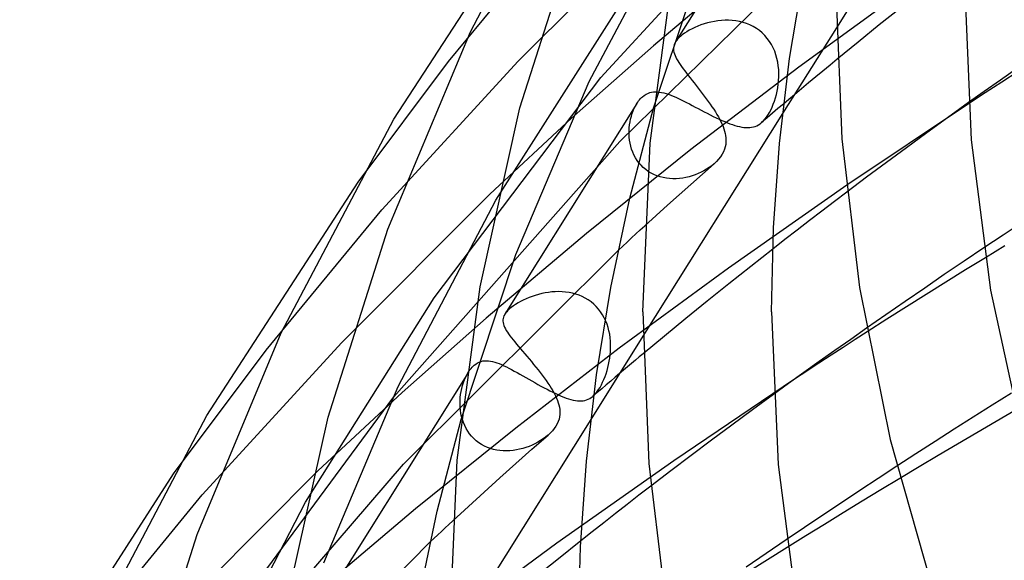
# Model space of a CAD drawing. Header units: millimetres. Extents: x -305 to 305, y -173 to 291.
# Tile 15 of 95: x -251 to -221, y 114 to 130. Entities that reach past the tile are written whole.
import ezdxf

# ---------------------------------------------------------------- set-up
doc = ezdxf.new("R2010")
doc.units = ezdxf.units.MM
doc.layers.add('HIDDEN', color=7, linetype='Continuous')
doc.layers.add('THICK', color=7, linetype='Continuous')

msp = doc.modelspace()

# ---------------------------------------------------------------- linework, layer by layer
at = {"layer": 'HIDDEN'}
for p, q in [((-233.299, 128.51), (-225.848, 136.663)), ((-221.699, 136.898), (-225.989, 130.058)), ((-226.951, 136.053), (-230.984, 129.622)), ((-233.661, 128.388), (-230.655, 134.084)), ((-235.869, 129.017), (-231.416, 133.478)), ((-238.036, 129.007), (-234.533, 133.251)), ((-231.664, 127.563), (-229.983, 132.593)), ((-232.711, 126.524), (-226.913, 132.213)), ((-228.428, 132.234), (-231.672, 129.5)), ((-223.575, 131.44), (-227.159, 128.836)), ((-236.566, 124.703), (-232.612, 130.929)), ((-223.998, 130.671), (-224.658, 130.144)), ((-229.779, 130.257), (-229.887, 130.235)), ((-229.67, 130.273), (-229.779, 130.257)), ((-229.559, 130.285), (-229.67, 130.273)), ((-229.447, 130.291), (-229.559, 130.285)), ((-229.335, 130.291), (-229.447, 130.291)), ((-229.222, 130.285), (-229.335, 130.291)), ((-229.11, 130.272), (-229.222, 130.285)), ((-228.999, 130.252), (-229.11, 130.272)), ((-228.889, 130.224), (-228.999, 130.252)), ((-230.634, 129.934), (-230.707, 129.887)), ((-230.556, 129.98), (-230.634, 129.934)), ((-230.472, 130.025), (-230.556, 129.98)), ((-230.384, 130.067), (-230.472, 130.025)), ((-230.291, 130.108), (-230.384, 130.067)), ((-230.194, 130.145), (-230.291, 130.108)), ((-230.094, 130.179), (-230.194, 130.145)), ((-229.992, 130.209), (-230.094, 130.179)), ((-229.887, 130.235), (-229.992, 130.209)), ((-228.781, 130.189), (-228.889, 130.224)), ((-228.675, 130.146), (-228.781, 130.189)), ((-228.573, 130.095), (-228.675, 130.146)), ((-228.475, 130.037), (-228.573, 130.095)), ((-228.381, 129.97), (-228.475, 130.037)), ((-228.293, 129.896), (-228.381, 129.97)), ((-224.658, 130.144), (-225.312, 129.614)), ((-230.966, 129.649), (-230.984, 129.621)), ((-230.945, 129.677), (-230.966, 129.649)), ((-230.921, 129.705), (-230.945, 129.677)), ((-230.894, 129.733), (-230.921, 129.705)), ((-230.865, 129.762), (-230.894, 129.733)), ((-230.833, 129.791), (-230.865, 129.762)), ((-230.773, 129.839), (-230.833, 129.791)), ((-230.707, 129.887), (-230.773, 129.839)), ((-228.211, 129.815), (-228.293, 129.896)), ((-228.136, 129.728), (-228.211, 129.815)), ((-228.067, 129.635), (-228.136, 129.728)), ((-228.006, 129.536), (-228.067, 129.635)), ((-234.211, 127.252), (-231.672, 129.5)), ((-231.047, 129.438), (-231.048, 129.392)), ((-231.048, 129.392), (-231.044, 129.345)), ((-231.041, 129.484), (-231.047, 129.438)), ((-231.044, 129.345), (-231.034, 129.296)), ((-231.028, 129.53), (-231.041, 129.484)), ((-231.009, 129.575), (-231.028, 129.53)), ((-230.984, 129.621), (-231.009, 129.575)), ((-227.952, 129.433), (-228.006, 129.536)), ((-227.906, 129.327), (-227.952, 129.433)), ((-227.867, 129.217), (-227.906, 129.327)), ((-225.312, 129.614), (-225.961, 129.084)), ((-240.107, 124.406), (-235.869, 129.017)), ((-231.034, 129.296), (-231.019, 129.247)), ((-231.019, 129.247), (-231, 129.196)), ((-231, 129.196), (-230.977, 129.144)), ((-230.977, 129.144), (-230.949, 129.09)), ((-230.949, 129.09), (-230.917, 129.033)), ((-230.917, 129.033), (-230.881, 128.975)), ((-227.835, 129.105), (-227.867, 129.217)), ((-227.81, 128.991), (-227.835, 129.105)), ((-240.842, 125.264), (-238.036, 129.007)), ((-230.881, 128.975), (-230.841, 128.914)), ((-230.841, 128.914), (-230.797, 128.852)), ((-230.797, 128.852), (-230.75, 128.786)), ((-230.75, 128.786), (-230.7, 128.718)), ((-230.7, 128.718), (-230.647, 128.649)), ((-227.159, 128.836), (-230.51, 126.274)), ((-227.793, 128.876), (-227.81, 128.991)), ((-227.781, 128.76), (-227.793, 128.876)), ((-227.776, 128.645), (-227.781, 128.76)), ((-238.475, 121.673), (-233.299, 128.51)), ((-230.647, 128.649), (-230.591, 128.577)), ((-230.591, 128.577), (-230.533, 128.502)), ((-230.533, 128.502), (-230.472, 128.426)), ((-230.472, 128.426), (-230.41, 128.347)), ((-227.794, 128.304), (-227.783, 128.416)), ((-227.783, 128.416), (-227.777, 128.53)), ((-227.777, 128.53), (-227.776, 128.645)), ((-235.945, 123.017), (-233.661, 128.388)), ((-230.41, 128.347), (-230.347, 128.267)), ((-230.347, 128.267), (-230.283, 128.186)), ((-230.283, 128.186), (-230.218, 128.104)), ((-230.218, 128.104), (-230.154, 128.021)), ((-227.829, 128.087), (-227.809, 128.194)), ((-227.809, 128.194), (-227.794, 128.304)), ((-232.131, 127.785), (-232.101, 127.822)), ((-232.101, 127.822), (-232.071, 127.857)), ((-232.071, 127.857), (-232.04, 127.889)), ((-232.04, 127.889), (-232.007, 127.919)), ((-232.007, 127.919), (-231.955, 127.96)), ((-231.955, 127.96), (-231.901, 127.994)), ((-231.901, 127.994), (-231.845, 128.022)), ((-231.845, 128.022), (-231.787, 128.044)), ((-231.787, 128.044), (-231.728, 128.059)), ((-231.728, 128.059), (-231.668, 128.068)), ((-231.668, 128.068), (-231.607, 128.071)), ((-231.607, 128.071), (-231.545, 128.069)), ((-231.545, 128.069), (-231.481, 128.062)), ((-231.481, 128.062), (-231.415, 128.051)), ((-231.415, 128.051), (-231.347, 128.035)), ((-231.347, 128.035), (-231.277, 128.015)), ((-231.277, 128.015), (-231.205, 127.992)), ((-231.205, 127.992), (-231.131, 127.964)), ((-231.131, 127.964), (-231.055, 127.933)), ((-231.055, 127.933), (-230.976, 127.899)), ((-230.976, 127.899), (-230.895, 127.862)), ((-230.895, 127.862), (-230.812, 127.823)), ((-230.812, 127.823), (-230.728, 127.781)), ((-230.154, 128.021), (-230.091, 127.938)), ((-230.091, 127.938), (-230.029, 127.855)), ((-230.029, 127.855), (-229.969, 127.772)), ((-227.913, 127.78), (-227.881, 127.879)), ((-227.881, 127.879), (-227.853, 127.982)), ((-227.853, 127.982), (-227.829, 128.087)), ((-227.464, 127.833), (-227.634, 127.69)), ((-227.294, 127.977), (-227.464, 127.833)), ((-232.186, 127.705), (-236.288, 121.163)), ((-232.299, 127.48), (-232.265, 127.558)), ((-232.265, 127.558), (-232.228, 127.633)), ((-232.228, 127.633), (-232.187, 127.703)), ((-232.187, 127.703), (-232.159, 127.745)), ((-232.159, 127.745), (-232.131, 127.785)), ((-230.728, 127.781), (-230.641, 127.737)), ((-230.641, 127.737), (-230.553, 127.692)), ((-230.553, 127.692), (-230.463, 127.645)), ((-230.463, 127.645), (-230.371, 127.597)), ((-230.371, 127.597), (-230.279, 127.548)), ((-230.279, 127.548), (-230.186, 127.499)), ((-230.186, 127.499), (-230.092, 127.45)), ((-229.969, 127.772), (-229.91, 127.69)), ((-229.91, 127.69), (-229.853, 127.608)), ((-229.853, 127.608), (-229.8, 127.528)), ((-229.8, 127.528), (-229.748, 127.448)), ((-228.07, 127.423), (-228.027, 127.504)), ((-228.027, 127.504), (-227.986, 127.591)), ((-227.986, 127.591), (-227.948, 127.683)), ((-227.804, 127.547), (-227.973, 127.403)), ((-227.948, 127.683), (-227.913, 127.78)), ((-227.634, 127.69), (-227.804, 127.547)), ((-221.886, 127.701), (-225.661, 125.171)), ((-221.888, 127.733), (-222.543, 127.262)), ((-236.753, 124.889), (-234.211, 127.252)), ((-232.397, 127.136), (-232.379, 127.225)), ((-232.379, 127.225), (-232.356, 127.313)), ((-232.356, 127.313), (-232.33, 127.398)), ((-232.33, 127.398), (-232.299, 127.48)), ((-227.659, 127.395), (-231.995, 120.48)), ((-230.092, 127.45), (-229.999, 127.402)), ((-229.999, 127.402), (-229.905, 127.354)), ((-229.905, 127.354), (-229.813, 127.308)), ((-229.813, 127.308), (-229.722, 127.264)), ((-229.748, 127.448), (-229.7, 127.37)), ((-229.722, 127.264), (-229.632, 127.221)), ((-229.7, 127.37), (-229.655, 127.292)), ((-229.655, 127.292), (-229.613, 127.215)), ((-229.632, 127.221), (-229.544, 127.181)), ((-229.613, 127.215), (-229.575, 127.139)), ((-229.544, 127.181), (-229.458, 127.144)), ((-228.142, 127.259), (-228.31, 127.116)), ((-228.261, 127.161), (-228.211, 127.216)), ((-228.211, 127.216), (-228.162, 127.278)), ((-228.162, 127.278), (-228.115, 127.347)), ((-227.973, 127.403), (-228.142, 127.259)), ((-228.115, 127.347), (-228.07, 127.423)), ((-222.543, 127.262), (-223.186, 126.796)), ((-232.426, 126.857), (-232.421, 126.951)), ((-232.421, 126.951), (-232.412, 127.044)), ((-232.412, 127.044), (-232.397, 127.136)), ((-229.575, 127.139), (-229.541, 127.065)), ((-229.541, 127.065), (-229.51, 126.992)), ((-229.51, 126.992), (-229.483, 126.92)), ((-229.483, 126.92), (-229.461, 126.849)), ((-229.458, 127.144), (-229.375, 127.11)), ((-229.375, 127.11), (-229.294, 127.079)), ((-229.294, 127.079), (-229.215, 127.052)), ((-229.215, 127.052), (-229.14, 127.027)), ((-229.14, 127.027), (-229.066, 127.006)), ((-229.066, 127.006), (-228.995, 126.989)), ((-228.995, 126.989), (-228.927, 126.976)), ((-228.927, 126.976), (-228.861, 126.966)), ((-228.861, 126.966), (-228.798, 126.961)), ((-228.798, 126.961), (-228.737, 126.959)), ((-228.737, 126.959), (-228.678, 126.962)), ((-228.678, 126.962), (-228.621, 126.969)), ((-228.621, 126.969), (-228.566, 126.981)), ((-228.566, 126.981), (-228.512, 126.997)), ((-228.512, 126.997), (-228.46, 127.018)), ((-228.46, 127.018), (-228.41, 127.044)), ((-228.41, 127.044), (-228.361, 127.076)), ((-228.361, 127.076), (-228.313, 127.113)), ((-228.313, 127.113), (-228.261, 127.161)), ((-232.426, 126.762), (-232.426, 126.857)), ((-232.421, 126.666), (-232.426, 126.762)), ((-232.411, 126.571), (-232.421, 126.666)), ((-232.395, 126.476), (-232.411, 126.571)), ((-229.461, 126.849), (-229.443, 126.779)), ((-229.443, 126.779), (-229.43, 126.711)), ((-229.43, 126.711), (-229.421, 126.643)), ((-229.421, 126.643), (-229.418, 126.576)), ((-229.418, 126.576), (-229.419, 126.508)), ((-223.186, 126.796), (-223.816, 126.335)), ((-239.735, 118.602), (-232.711, 126.524)), ((-230.51, 126.274), (-233.747, 123.675)), ((-232.374, 126.382), (-232.395, 126.476)), ((-232.347, 126.29), (-232.374, 126.382)), ((-232.313, 126.199), (-232.347, 126.29)), ((-229.464, 126.286), (-229.496, 126.207)), ((-229.441, 126.362), (-229.464, 126.286)), ((-229.426, 126.436), (-229.441, 126.362)), ((-229.419, 126.508), (-229.426, 126.436)), ((-223.816, 126.335), (-224.436, 125.877)), ((-232.274, 126.11), (-232.313, 126.199)), ((-232.229, 126.025), (-232.274, 126.11)), ((-232.177, 125.942), (-232.229, 126.025)), ((-229.647, 125.978), (-229.714, 125.905)), ((-229.588, 126.052), (-229.647, 125.978)), ((-229.538, 126.129), (-229.588, 126.052)), ((-229.496, 126.207), (-229.538, 126.129)), ((-232.119, 125.863), (-232.177, 125.942)), ((-232.055, 125.789), (-232.119, 125.863)), ((-231.985, 125.719), (-232.055, 125.789)), ((-231.91, 125.655), (-231.985, 125.719)), ((-231.829, 125.597), (-231.91, 125.655)), ((-230.151, 125.516), (-229.788, 125.836)), ((-230.021, 125.665), (-230.105, 125.616)), ((-229.94, 125.717), (-230.021, 125.665)), ((-229.862, 125.774), (-229.94, 125.717)), ((-229.789, 125.835), (-229.862, 125.774)), ((-229.714, 125.905), (-229.788, 125.836)), ((-224.436, 125.877), (-225.051, 125.417)), ((-231.744, 125.545), (-231.829, 125.597)), ((-231.655, 125.5), (-231.744, 125.545)), ((-231.562, 125.462), (-231.655, 125.5)), ((-231.466, 125.43), (-231.562, 125.462)), ((-231.368, 125.405), (-231.466, 125.43)), ((-231.269, 125.387), (-231.368, 125.405)), ((-231.168, 125.375), (-231.269, 125.387)), ((-231.066, 125.37), (-231.168, 125.375)), ((-230.964, 125.371), (-231.066, 125.37)), ((-230.862, 125.378), (-230.964, 125.371)), ((-230.76, 125.391), (-230.862, 125.378)), ((-230.66, 125.41), (-230.76, 125.391)), ((-230.562, 125.433), (-230.66, 125.41)), ((-230.465, 125.461), (-230.562, 125.433)), ((-230.512, 125.196), (-230.151, 125.516)), ((-230.371, 125.494), (-230.465, 125.461)), ((-230.28, 125.53), (-230.371, 125.494)), ((-230.191, 125.571), (-230.28, 125.53)), ((-230.105, 125.616), (-230.191, 125.571)), ((-225.051, 125.417), (-225.663, 124.957)), ((-230.872, 124.875), (-230.512, 125.196)), ((-225.661, 125.171), (-229.341, 122.595)), ((-241.346, 120.286), (-236.753, 124.889)), ((-231.23, 124.554), (-230.872, 124.875)), ((-239.595, 118.918), (-236.566, 124.703)), ((-231.586, 124.232), (-231.23, 124.554)), ((-243.696, 120.047), (-240.107, 124.406)), ((-231.94, 123.91), (-231.586, 124.232)), ((-233.747, 123.675), (-236.868, 121.04)), ((-221.409, 123.222), (-222.025, 122.809)), ((-239.426, 116.508), (-232.76, 123.156)), ((-237.641, 117.898), (-235.945, 123.017)), ((-227.966, 123.186), (-228.649, 122.649)), ((-221.364, 122.919), (-221.981, 122.539)), ((-229.341, 122.595), (-232.731, 120.107)), ((-228.649, 122.649), (-229.327, 122.11)), ((-222.025, 122.809), (-222.638, 122.394)), ((-222.638, 122.394), (-223.248, 121.979)), ((-221.981, 122.539), (-222.595, 122.158)), ((-229.327, 122.11), (-229.999, 121.57)), ((-222.595, 122.158), (-223.206, 121.775)), ((-235.53, 121.681), (-235.622, 121.643)), ((-235.435, 121.717), (-235.53, 121.681)), ((-235.338, 121.75), (-235.435, 121.717)), ((-235.239, 121.78), (-235.338, 121.75)), ((-235.137, 121.806), (-235.239, 121.78)), ((-235.034, 121.827), (-235.137, 121.806)), ((-234.93, 121.845), (-235.034, 121.827)), ((-234.824, 121.857), (-234.93, 121.845)), ((-234.717, 121.865), (-234.824, 121.857)), ((-234.61, 121.867), (-234.717, 121.865)), ((-234.503, 121.864), (-234.61, 121.867)), ((-234.396, 121.855), (-234.503, 121.864)), ((-234.29, 121.84), (-234.396, 121.855)), ((-234.185, 121.818), (-234.29, 121.84)), ((-234.081, 121.79), (-234.185, 121.818)), ((-233.98, 121.755), (-234.081, 121.79)), ((-233.881, 121.713), (-233.98, 121.755)), ((-233.785, 121.664), (-233.881, 121.713)), ((-223.248, 121.979), (-223.854, 121.563)), ((-223.206, 121.775), (-223.815, 121.392)), ((-242.471, 115.331), (-238.475, 121.673)), ((-236.083, 121.375), (-236.14, 121.328)), ((-236.019, 121.421), (-236.083, 121.375)), ((-235.949, 121.468), (-236.019, 121.421)), ((-235.874, 121.514), (-235.949, 121.468)), ((-235.794, 121.559), (-235.874, 121.514)), ((-235.71, 121.602), (-235.794, 121.559)), ((-235.622, 121.643), (-235.71, 121.602)), ((-233.693, 121.608), (-233.785, 121.664)), ((-233.605, 121.546), (-233.693, 121.608)), ((-233.523, 121.477), (-233.605, 121.546)), ((-233.445, 121.402), (-233.523, 121.477)), ((-233.374, 121.321), (-233.445, 121.402)), ((-229.999, 121.57), (-230.666, 121.028)), ((-223.854, 121.563), (-224.456, 121.147)), ((-223.815, 121.392), (-224.421, 121.007)), ((-236.33, 121.077), (-236.341, 121.035)), ((-236.313, 121.119), (-236.33, 121.077)), ((-236.289, 121.161), (-236.313, 121.119)), ((-236.271, 121.188), (-236.289, 121.161)), ((-236.251, 121.215), (-236.271, 121.188)), ((-236.227, 121.243), (-236.251, 121.215)), ((-236.201, 121.271), (-236.227, 121.243)), ((-236.172, 121.299), (-236.201, 121.271)), ((-236.14, 121.328), (-236.172, 121.299)), ((-233.309, 121.236), (-233.374, 121.321)), ((-233.249, 121.146), (-233.309, 121.236)), ((-233.197, 121.051), (-233.249, 121.146)), ((-224.456, 121.147), (-225.052, 120.732)), ((-239.474, 118.733), (-236.868, 121.04)), ((-236.341, 121.035), (-236.346, 120.993)), ((-236.346, 120.993), (-236.346, 120.949)), ((-236.346, 120.949), (-236.34, 120.906)), ((-236.34, 120.906), (-236.33, 120.861)), ((-236.33, 120.861), (-236.314, 120.814)), ((-236.314, 120.814), (-236.294, 120.766)), ((-236.294, 120.766), (-236.268, 120.717)), ((-233.151, 120.954), (-233.197, 121.051)), ((-233.111, 120.854), (-233.151, 120.954)), ((-233.078, 120.752), (-233.111, 120.854)), ((-230.666, 121.028), (-231.329, 120.485)), ((-224.421, 121.007), (-225.031, 120.617)), ((-236.268, 120.717), (-236.239, 120.665)), ((-236.239, 120.665), (-236.205, 120.611)), ((-236.205, 120.611), (-236.167, 120.555)), ((-236.167, 120.555), (-236.125, 120.497)), ((-236.125, 120.497), (-236.079, 120.436)), ((-233.051, 120.648), (-233.078, 120.752)), ((-233.029, 120.542), (-233.051, 120.648)), ((-233.014, 120.435), (-233.029, 120.542)), ((-231.329, 120.485), (-231.986, 119.94)), ((-245.68, 115.56), (-241.346, 120.286)), ((-236.079, 120.436), (-236.029, 120.372)), ((-236.029, 120.372), (-235.976, 120.307)), ((-235.976, 120.307), (-235.92, 120.238)), ((-235.92, 120.238), (-235.86, 120.167)), ((-235.86, 120.167), (-235.798, 120.094)), ((-233.003, 120.328), (-233.014, 120.435)), ((-232.999, 120.221), (-233.003, 120.328)), ((-232.999, 120.115), (-232.999, 120.221)), ((-246.567, 116.209), (-243.696, 120.047)), ((-232.731, 120.107), (-235.946, 117.631)), ((-235.798, 120.094), (-235.734, 120.017)), ((-235.734, 120.017), (-235.667, 119.939)), ((-235.667, 119.939), (-235.599, 119.859)), ((-235.599, 119.859), (-235.53, 119.777)), ((-233.025, 119.804), (-233.012, 119.906)), ((-233.012, 119.906), (-233.003, 120.01)), ((-233.003, 120.01), (-232.999, 120.115)), ((-237.3, 119.518), (-237.268, 119.551)), ((-237.268, 119.551), (-237.236, 119.58)), ((-237.236, 119.58), (-237.185, 119.62)), ((-237.185, 119.62), (-237.132, 119.654)), ((-237.132, 119.654), (-237.077, 119.681)), ((-237.077, 119.681), (-237.021, 119.701)), ((-237.021, 119.701), (-236.964, 119.714)), ((-236.964, 119.714), (-236.907, 119.722)), ((-236.907, 119.722), (-236.848, 119.723)), ((-236.848, 119.723), (-236.788, 119.719)), ((-236.788, 119.719), (-236.727, 119.711)), ((-236.727, 119.711), (-236.664, 119.697)), ((-236.664, 119.697), (-236.598, 119.679)), ((-236.598, 119.679), (-236.531, 119.657)), ((-236.531, 119.657), (-236.461, 119.631)), ((-236.461, 119.631), (-236.388, 119.601)), ((-236.388, 119.601), (-236.314, 119.568)), ((-236.314, 119.568), (-236.236, 119.531)), ((-235.53, 119.777), (-235.46, 119.694)), ((-235.46, 119.694), (-235.39, 119.61)), ((-235.39, 119.61), (-235.322, 119.525)), ((-233.084, 119.51), (-233.061, 119.607)), ((-233.061, 119.607), (-233.041, 119.705)), ((-233.041, 119.705), (-233.025, 119.804)), ((-237.417, 119.363), (-241.599, 112.695)), ((-237.5, 119.21), (-237.461, 119.288)), ((-237.461, 119.288), (-237.418, 119.361)), ((-237.418, 119.361), (-237.39, 119.404)), ((-237.39, 119.404), (-237.361, 119.445)), ((-237.361, 119.445), (-237.331, 119.483)), ((-237.331, 119.483), (-237.3, 119.518)), ((-236.236, 119.531), (-236.157, 119.491)), ((-236.157, 119.491), (-236.075, 119.448)), ((-236.075, 119.448), (-235.991, 119.403)), ((-235.991, 119.403), (-235.905, 119.355)), ((-235.905, 119.355), (-235.817, 119.306)), ((-235.817, 119.306), (-235.727, 119.255)), ((-235.727, 119.255), (-235.635, 119.202)), ((-235.322, 119.525), (-235.254, 119.441)), ((-235.254, 119.441), (-235.187, 119.357)), ((-235.187, 119.357), (-235.123, 119.273)), ((-235.123, 119.273), (-235.061, 119.189)), ((-233.173, 119.228), (-233.14, 119.32)), ((-233.14, 119.32), (-233.111, 119.414)), ((-233.111, 119.414), (-233.084, 119.51)), ((-232.72, 119.324), (-232.859, 119.207)), ((-237.62, 118.863), (-237.596, 118.954)), ((-237.596, 118.954), (-237.568, 119.043)), ((-237.568, 119.043), (-237.536, 119.128)), ((-237.536, 119.128), (-237.5, 119.21)), ((-235.635, 119.202), (-235.542, 119.149)), ((-235.542, 119.149), (-235.448, 119.096)), ((-235.448, 119.096), (-235.353, 119.042)), ((-235.353, 119.042), (-235.258, 118.988)), ((-235.258, 118.988), (-235.163, 118.936)), ((-235.163, 118.936), (-235.068, 118.884)), ((-235.061, 119.189), (-235.002, 119.107)), ((-235.002, 119.107), (-234.945, 119.026)), ((-234.945, 119.026), (-234.892, 118.946)), ((-234.892, 118.946), (-234.842, 118.867)), ((-233.329, 118.896), (-233.287, 118.972)), ((-233.287, 118.972), (-233.247, 119.053)), ((-233.136, 118.972), (-233.275, 118.854)), ((-233.247, 119.053), (-233.209, 119.139)), ((-233.209, 119.139), (-233.173, 119.228)), ((-232.998, 119.089), (-233.136, 118.972)), ((-232.859, 119.207), (-232.998, 119.089)), ((-227.288, 119.146), (-231.039, 116.615)), ((-242.09, 116.3), (-239.474, 118.733)), ((-241.904, 113.446), (-239.595, 118.918)), ((-237.667, 118.579), (-237.656, 118.675)), ((-237.656, 118.675), (-237.64, 118.77)), ((-237.64, 118.77), (-237.62, 118.863)), ((-235.068, 118.884), (-234.975, 118.835)), ((-234.975, 118.835), (-234.883, 118.787)), ((-234.883, 118.787), (-234.792, 118.742)), ((-234.842, 118.867), (-234.795, 118.788)), ((-234.795, 118.788), (-234.753, 118.712)), ((-234.792, 118.742), (-234.704, 118.7)), ((-234.753, 118.712), (-234.714, 118.637)), ((-234.714, 118.637), (-234.68, 118.563)), ((-234.704, 118.7), (-234.619, 118.66)), ((-234.619, 118.66), (-234.536, 118.625)), ((-234.536, 118.625), (-234.455, 118.592)), ((-233.556, 118.614), (-233.509, 118.657)), ((-233.413, 118.736), (-233.551, 118.618)), ((-233.509, 118.657), (-233.463, 118.707)), ((-233.463, 118.707), (-233.417, 118.763)), ((-233.417, 118.763), (-233.373, 118.827)), ((-233.275, 118.854), (-233.413, 118.736)), ((-233.373, 118.827), (-233.329, 118.896)), ((-227.941, 118.674), (-228.594, 118.197)), ((-220.552, 118.717), (-221.148, 118.344)), ((-244.682, 111.909), (-239.735, 118.602)), ((-237.675, 118.383), (-237.673, 118.481)), ((-237.671, 118.284), (-237.675, 118.383)), ((-237.673, 118.481), (-237.667, 118.579)), ((-234.68, 118.563), (-234.65, 118.491)), ((-234.65, 118.491), (-234.625, 118.42)), ((-234.625, 118.42), (-234.605, 118.35)), ((-234.605, 118.35), (-234.588, 118.276)), ((-234.455, 118.592), (-234.378, 118.564)), ((-234.378, 118.564), (-234.303, 118.539)), ((-234.303, 118.539), (-234.231, 118.518)), ((-234.231, 118.518), (-234.161, 118.501)), ((-234.161, 118.501), (-234.095, 118.488)), ((-234.095, 118.488), (-234.031, 118.479)), ((-234.031, 118.479), (-233.969, 118.475)), ((-233.969, 118.475), (-233.911, 118.476)), ((-233.911, 118.476), (-233.854, 118.481)), ((-233.854, 118.481), (-233.8, 118.49)), ((-233.8, 118.49), (-233.748, 118.505)), ((-233.748, 118.505), (-233.697, 118.524)), ((-233.697, 118.524), (-233.649, 118.549)), ((-233.649, 118.549), (-233.602, 118.579)), ((-233.602, 118.579), (-233.556, 118.614)), ((-221.148, 118.344), (-221.741, 117.97)), ((-237.662, 118.185), (-237.671, 118.284)), ((-237.648, 118.088), (-237.662, 118.185)), ((-237.627, 117.991), (-237.648, 118.088)), ((-234.588, 118.276), (-234.577, 118.203)), ((-234.575, 118.057), (-234.584, 117.983)), ((-234.577, 118.203), (-234.573, 118.13)), ((-234.573, 118.13), (-234.575, 118.057)), ((-228.594, 118.197), (-229.235, 117.725)), ((-220.426, 118.188), (-221.03, 117.837)), ((-233.616, 117.895), (-237.999, 110.906)), ((-237.601, 117.895), (-237.627, 117.991)), ((-237.569, 117.802), (-237.601, 117.895)), ((-237.531, 117.71), (-237.569, 117.802)), ((-237.486, 117.621), (-237.531, 117.71)), ((-234.658, 117.763), (-234.699, 117.691)), ((-234.625, 117.836), (-234.658, 117.763)), ((-234.601, 117.91), (-234.625, 117.836)), ((-234.584, 117.983), (-234.601, 117.91)), ((-229.235, 117.725), (-229.87, 117.252)), ((-221.741, 117.97), (-222.332, 117.595)), ((-221.03, 117.837), (-221.632, 117.486)), ((-235.946, 117.631), (-239.058, 115.122)), ((-237.435, 117.536), (-237.486, 117.621)), ((-237.378, 117.454), (-237.435, 117.536)), ((-237.316, 117.377), (-237.378, 117.454)), ((-235.442, 116.973), (-234.94, 117.415)), ((-234.946, 117.41), (-235.018, 117.351)), ((-234.87, 117.481), (-234.94, 117.415)), ((-234.806, 117.549), (-234.87, 117.481)), ((-234.749, 117.619), (-234.806, 117.549)), ((-234.699, 117.691), (-234.749, 117.619)), ((-222.332, 117.595), (-222.924, 117.216)), ((-221.632, 117.486), (-222.231, 117.133)), ((-237.247, 117.305), (-237.316, 117.377)), ((-237.172, 117.238), (-237.247, 117.305)), ((-237.092, 117.177), (-237.172, 117.238)), ((-237.008, 117.122), (-237.092, 117.177)), ((-236.92, 117.074), (-237.008, 117.122)), ((-235.44, 117.101), (-235.533, 117.063)), ((-235.349, 117.144), (-235.44, 117.101)), ((-235.261, 117.191), (-235.349, 117.144)), ((-235.176, 117.241), (-235.261, 117.191)), ((-235.095, 117.294), (-235.176, 117.241)), ((-235.018, 117.351), (-235.095, 117.294)), ((-229.87, 117.252), (-230.502, 116.778)), ((-222.924, 117.216), (-223.518, 116.833)), ((-222.231, 117.133), (-222.828, 116.78)), ((-236.827, 117.032), (-236.92, 117.074)), ((-236.732, 116.998), (-236.827, 117.032)), ((-236.635, 116.97), (-236.732, 116.998)), ((-236.536, 116.949), (-236.635, 116.97)), ((-236.435, 116.934), (-236.536, 116.949)), ((-236.333, 116.926), (-236.435, 116.934)), ((-236.231, 116.924), (-236.333, 116.926)), ((-236.129, 116.928), (-236.231, 116.924)), ((-236.027, 116.938), (-236.129, 116.928)), ((-235.925, 116.953), (-236.027, 116.938)), ((-235.941, 116.53), (-235.442, 116.973)), ((-235.825, 116.973), (-235.925, 116.953)), ((-235.726, 116.998), (-235.825, 116.973)), ((-235.628, 117.028), (-235.726, 116.998)), ((-235.533, 117.063), (-235.628, 117.028)), ((-223.518, 116.833), (-224.114, 116.446)), ((-246.057, 108.813), (-239.426, 116.508)), ((-236.436, 116.087), (-235.941, 116.53)), ((-231.039, 116.615), (-234.668, 114.06)), ((-230.502, 116.778), (-231.129, 116.302)), ((-222.828, 116.78), (-223.423, 116.426)), ((-246.822, 111.554), (-242.09, 116.3)), ((-231.129, 116.302), (-231.753, 115.826)), ((-223.423, 116.426), (-224.016, 116.07)), ((-236.928, 115.642), (-236.436, 116.087)), ((-237.416, 115.196), (-236.928, 115.642)), ((-249.357, 111.088), (-245.68, 115.56)), ((-245.526, 109.453), (-242.471, 115.331)), ((-239.058, 115.122), (-242.064, 112.581)), ((-237.902, 114.75), (-237.416, 115.196)), ((-245.998, 106.609), (-238.601, 114.098)), ((-234.668, 114.06), (-238.006, 111.598)), ((-233.929, 114.127), (-234.62, 113.576)), ((-227.547, 114.16), (-228.171, 113.735)), ((-228.171, 113.735), (-228.791, 113.309)), ((-227.517, 113.924), (-228.13, 113.54)), ((-234.62, 113.576), (-235.307, 113.023)), ((-228.13, 113.54), (-228.741, 113.154))]:
    msp.add_line(p, q, dxfattribs=at)
at = {"layer": 'THICK'}
for p, q in [((-237.355, 129.933), (-233.917, 136.43)), ((-239.727, 127.225), (-235.117, 134.318)), ((-235.815, 127.569), (-233.999, 133.275)), ((-231.77, 126.471), (-231.072, 131.74)), ((-227.443, 129.101), (-227.001, 131.759)), ((-226, 131.195), (-225.818, 126.614)), ((-222, 131.195), (-221.802, 126.581)), ((-239.92, 123.803), (-237.355, 129.933)), ((-225.989, 130.058), (-227.659, 127.395)), ((-227.754, 126.469), (-227.443, 129.101)), ((-225.961, 129.084), (-226.185, 128.9)), ((-226.408, 128.715), (-226.63, 128.531)), ((-226.185, 128.9), (-226.408, 128.715)), ((-220.397, 128.788), (-220.899, 128.435)), ((-226.63, 128.531), (-226.852, 128.346)), ((-220.899, 128.435), (-221.397, 128.083)), ((-220.342, 128.704), (-220.854, 128.374)), ((-227.073, 128.162), (-227.294, 127.977)), ((-226.852, 128.346), (-227.073, 128.162)), ((-220.854, 128.374), (-221.369, 128.04)), ((-221.397, 128.083), (-221.888, 127.733)), ((-221.369, 128.04), (-221.886, 127.701)), ((-237.053, 122.019), (-235.815, 127.569)), ((-232.4, 124.767), (-231.664, 127.563)), ((-243.227, 120.593), (-239.727, 127.225)), ((-225.818, 126.614), (-225.268, 121.996)), ((-221.802, 126.581), (-221.2, 121.917)), ((-232, 121.236), (-231.77, 126.471)), ((-227.939, 123.852), (-227.754, 126.469)), ((-245.538, 118.019), (-240.842, 125.264)), ((-232.991, 121.994), (-232.4, 124.767)), ((-225.663, 124.957), (-226.051, 124.663)), ((-226.051, 124.663), (-226.437, 124.369)), ((-226.437, 124.369), (-226.822, 124.074)), ((-232.078, 123.784), (-231.94, 123.91)), ((-228, 121.236), (-227.939, 123.852)), ((-226.822, 124.074), (-227.205, 123.778)), ((-220.217, 124.013), (-220.814, 123.619)), ((-241.772, 117.972), (-239.92, 123.803)), ((-232.488, 123.407), (-232.351, 123.533)), ((-232.351, 123.533), (-232.215, 123.659)), ((-232.215, 123.659), (-232.078, 123.784)), ((-227.205, 123.778), (-227.586, 123.482)), ((-220.814, 123.619), (-221.409, 123.222)), ((-232.76, 123.156), (-232.624, 123.282)), ((-232.624, 123.282), (-232.488, 123.407)), ((-227.586, 123.482), (-227.966, 123.186)), ((-220.761, 123.289), (-221.364, 122.919)), ((-237.766, 116.631), (-237.053, 122.019)), ((-233.437, 119.289), (-232.991, 121.994)), ((-225.268, 121.996), (-224.321, 117.273)), ((-221.2, 121.917), (-220.158, 117.125)), ((-232, 121.236), (-231.814, 116.536)), ((-228, 121.236), (-227.797, 116.499)), ((-245.842, 114.33), (-243.227, 120.593)), ((-231.995, 120.48), (-233.616, 117.895)), ((-225.052, 120.732), (-225.546, 120.385)), ((-225.031, 120.617), (-225.403, 120.377)), ((-225.546, 120.385), (-226.035, 120.04)), ((-225.403, 120.377), (-225.777, 120.135)), ((-231.986, 119.94), (-232.109, 119.838)), ((-226.153, 119.891), (-226.53, 119.645)), ((-226.035, 120.04), (-226.52, 119.696)), ((-225.777, 120.135), (-226.153, 119.891)), ((-232.354, 119.633), (-232.476, 119.53)), ((-232.231, 119.735), (-232.354, 119.633)), ((-232.109, 119.838), (-232.231, 119.735)), ((-226.52, 119.696), (-226.999, 119.354)), ((-226.53, 119.645), (-226.909, 119.396)), ((-233.751, 116.608), (-233.437, 119.289)), ((-232.598, 119.427), (-232.72, 119.324)), ((-232.476, 119.53), (-232.598, 119.427)), ((-226.999, 119.354), (-227.473, 119.013)), ((-226.909, 119.396), (-227.288, 119.146)), ((-227.473, 119.013), (-227.941, 118.674)), ((-249.1, 111.253), (-245.538, 118.019)), ((-243.034, 112.299), (-241.772, 117.972)), ((-238.384, 115.053), (-237.641, 117.898)), ((-224.321, 117.273), (-222.95, 112.461)), ((-238, 111.276), (-237.766, 116.631)), ((-233.938, 113.942), (-233.751, 116.608)), ((-231.814, 116.536), (-231.249, 111.798)), ((-227.797, 116.499), (-227.18, 111.71)), ((-251.348, 108.814), (-246.567, 116.209)), ((-224.114, 116.446), (-224.688, 116.071)), ((-224.688, 116.071), (-225.261, 115.693)), ((-224.016, 116.07), (-224.605, 115.715)), ((-231.753, 115.826), (-232.119, 115.544)), ((-225.261, 115.693), (-225.835, 115.312)), ((-224.605, 115.715), (-225.192, 115.359)), ((-232.484, 115.261), (-232.847, 114.978)), ((-232.119, 115.544), (-232.484, 115.261)), ((-225.835, 115.312), (-226.407, 114.93)), ((-225.192, 115.359), (-225.777, 115.001)), ((-238.981, 112.23), (-238.384, 115.053)), ((-232.847, 114.978), (-233.209, 114.695)), ((-225.777, 115.001), (-226.359, 114.643)), ((-238.019, 114.641), (-237.902, 114.75)), ((-233.209, 114.695), (-233.57, 114.412)), ((-226.407, 114.93), (-226.978, 114.546)), ((-238.369, 114.316), (-238.252, 114.424)), ((-238.252, 114.424), (-238.136, 114.533)), ((-238.136, 114.533), (-238.019, 114.641)), ((-233.57, 114.412), (-233.929, 114.127)), ((-226.978, 114.546), (-227.547, 114.16)), ((-226.359, 114.643), (-226.939, 114.284)), ((-247.728, 108.374), (-245.842, 114.33)), ((-238.601, 114.098), (-238.485, 114.207)), ((-238.485, 114.207), (-238.369, 114.316)), ((-226.939, 114.284), (-227.517, 113.924)), ((-234, 111.276), (-233.938, 113.942))]:
    msp.add_line(p, q, dxfattribs=at)

doc.saveas('drawing.dxf')
